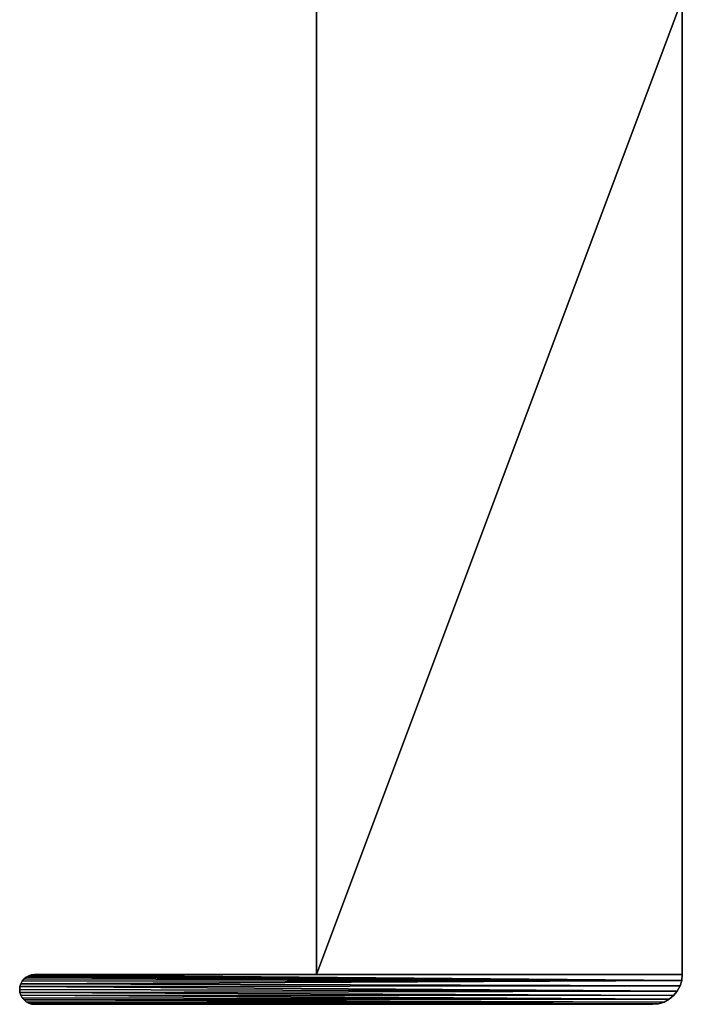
# Model space of a CAD drawing. Header units: metres. Extents: x -59 to 28, y 0 to 1680.
# Tile 1 of 115: x -34 to 0, y 0 to 50. Entities that reach past the tile are written whole.
import ezdxf

# ---------------------------------------------------------------- set-up
doc = ezdxf.new("R2010")
doc.units = ezdxf.units.M

msp = doc.modelspace()

# ---------------------------------------------------------------- linework, layer by layer
at = {"layer": 'ELYT3PV163'}
for points in [[(-18.5, 1.5, 1500), (0, 50.799999, 1500), (-18.5, 52.299999, 1500)], [(-18.5, 52.299999, 1500), (-18.5, 1.5), (-18.5, 1.5, 1500)], [(-18.5, 52.299999, 1436), (-18.5, 1.5), (-18.5, 52.299999, 1500)], [(-18.5, 1.5), (-18.5, 52.299999, 15.88146), (-18.5, 52.299999)], [(-18.5, 52.299999, 15.88146), (-18.5, 1.5), (-18.5, 52.299999, 1436)], [(-18.5, 1.5), (-18.5, 52.299999), (0, 50.799999)], [(0, 1.5, 1500), (0, 50.799999, 1500), (-18.5, 1.5, 1500)], [(0, 1.5), (-18.5, 1.5), (0, 50.799999)], [(0, 1.5, 1500), (0, 1.5), (0, 50.799999, 1500)], [(0, 1.5), (0, 50.799999), (0, 50.799999, 1500)], [(-18.5, 1.5, 1500), (-32.75, 1.5, 1500), (-32.896317, 1.485589, 1500)], [(-0.028822, 1.207365, 1500), (0, 1.5, 1500), (-32.896317, 1.485589, 1500)], [(-32.896317, 1.485589, 1500), (0, 1.5, 1500), (-18.5, 1.5, 1500)], [(-32.896317, 1.485589), (-32.896317, 1.485589, 1500), (-32.75, 1.5)], [(-32.896317, 1.485589, 1500), (-32.75, 1.5, 1500), (-32.75, 1.5)], [(-18.5, 1.5), (-32.896317, 1.485589), (-32.75, 1.5)], [(-0.028822, 1.207365), (-32.896317, 1.485589), (0, 1.5)], [(-32.896317, 1.485589), (-18.5, 1.5), (0, 1.5)], [(-18.5, 1.5), (-32.75, 1.5), (-18.5, 1.5, 1500)], [(-32.75, 1.5), (-32.75, 1.5, 1500), (-18.5, 1.5, 1500)], [(0, 1.5), (0, 1.5, 1500), (-0.028822, 1.207365)], [(0, 1.5, 1500), (-0.028822, 1.207365, 1500), (-0.028822, 1.207365)], [(-33.485588, 0.896318, 1500), (-0.114181, 0.925975, 1500), (-33.442909, 1.037013, 1500)], [(-33.485588, 0.896318), (-33.485588, 0.896318, 1500), (-33.442909, 1.037013)], [(-33.485588, 0.896318, 1500), (-33.442909, 1.037013, 1500), (-33.442909, 1.037013)], [(-33.442909, 1.037013), (-0.114181, 0.925975), (-33.485588, 0.896318)], [(-0.028822, 1.207365, 1500), (-33.442909, 1.037013, 1500), (-0.114181, 0.925975, 1500)], [(-33.442909, 1.037013, 1500), (-0.028822, 1.207365, 1500), (-33.373604, 1.166678, 1500)], [(-33.373604, 1.166678), (-0.028822, 1.207365), (-33.442909, 1.037013)], [(-0.028822, 1.207365), (-0.114181, 0.925975), (-33.442909, 1.037013)], [(-33.442909, 1.037013), (-33.442909, 1.037013, 1500), (-33.373604, 1.166678)], [(-33.442909, 1.037013, 1500), (-33.373604, 1.166678, 1500), (-33.373604, 1.166678)], [(-33.373604, 1.166678, 1500), (-0.028822, 1.207365, 1500), (-33.280331, 1.28033, 1500)], [(-33.373604, 1.166678), (-33.373604, 1.166678, 1500), (-33.280331, 1.28033)], [(-33.373604, 1.166678, 1500), (-33.280331, 1.28033, 1500), (-33.280331, 1.28033)], [(-33.280331, 1.28033), (-0.028822, 1.207365), (-33.373604, 1.166678)], [(-33.280331, 1.28033, 1500), (-0.028822, 1.207365, 1500), (-33.166679, 1.373602, 1500)], [(-33.280331, 1.28033), (-33.280331, 1.28033, 1500), (-33.166679, 1.373602)], [(-33.280331, 1.28033, 1500), (-33.166679, 1.373602, 1500), (-33.166679, 1.373602)], [(-33.166679, 1.373602), (-0.028822, 1.207365), (-33.280331, 1.28033)], [(-33.166679, 1.373602, 1500), (-0.028822, 1.207365, 1500), (-33.037014, 1.44291, 1500)], [(-33.166679, 1.373602), (-33.166679, 1.373602, 1500), (-33.037014, 1.44291)], [(-33.166679, 1.373602, 1500), (-33.037014, 1.44291, 1500), (-33.037014, 1.44291)], [(-33.037014, 1.44291), (-0.028822, 1.207365), (-33.166679, 1.373602)], [(-33.037014, 1.44291, 1500), (-0.028822, 1.207365, 1500), (-32.896317, 1.485589, 1500)], [(-33.037014, 1.44291), (-33.037014, 1.44291, 1500), (-32.896317, 1.485589)], [(-33.037014, 1.44291, 1500), (-32.896317, 1.485589, 1500), (-32.896317, 1.485589)], [(-32.896317, 1.485589), (-0.028822, 1.207365), (-33.037014, 1.44291)], [(-0.028822, 1.207365), (-0.028822, 1.207365, 1500), (-0.114181, 0.925975)], [(-0.028822, 1.207365, 1500), (-0.114181, 0.925975, 1500), (-0.114181, 0.925975)], [(-33.5, 0.75, 1500), (-0.252796, 0.666645, 1500), (-33.485588, 0.896318, 1500)], [(-33.5, 0.75), (-33.5, 0.75, 1500), (-33.485588, 0.896318)], [(-33.5, 0.75, 1500), (-33.485588, 0.896318, 1500), (-33.485588, 0.896318)], [(-33.485588, 0.896318), (-0.252796, 0.666645), (-33.5, 0.75)], [(-33.5, 0.75, 1500), (-33.485588, 0.603682, 1500), (-0.252796, 0.666645, 1500)], [(-33.485588, 0.603682), (-33.485588, 0.603682, 1500), (-33.5, 0.75)], [(-33.485588, 0.603682, 1500), (-33.5, 0.75, 1500), (-33.5, 0.75)], [(-0.252796, 0.666645), (-33.485588, 0.603682), (-33.5, 0.75)], [(-0.252796, 0.666645, 1500), (-0.114181, 0.925975, 1500), (-33.485588, 0.896318, 1500)], [(-0.114181, 0.925975), (-0.252796, 0.666645), (-33.485588, 0.896318)], [(-0.252796, 0.666645, 1500), (-33.485588, 0.603682, 1500), (-0.43934, 0.43934, 1500)], [(-0.43934, 0.43934), (-33.485588, 0.603682), (-0.252796, 0.666645)], [(-33.485588, 0.603682, 1500), (-33.442909, 0.462987, 1500), (-0.43934, 0.43934, 1500)], [(-33.442909, 0.462987), (-33.442909, 0.462987, 1500), (-33.485588, 0.603682)], [(-33.442909, 0.462987, 1500), (-33.485588, 0.603682, 1500), (-33.485588, 0.603682)], [(-33.442909, 0.462987), (-33.485588, 0.603682), (-0.43934, 0.43934)], [(-0.252796, 0.666645), (-0.252796, 0.666645, 1500), (-0.43934, 0.43934)], [(-0.252796, 0.666645, 1500), (-0.43934, 0.43934, 1500), (-0.43934, 0.43934)], [(-0.114181, 0.925975), (-0.114181, 0.925975, 1500), (-0.252796, 0.666645)], [(-0.114181, 0.925975, 1500), (-0.252796, 0.666645, 1500), (-0.252796, 0.666645)], [(-0.43934, 0.43934, 1500), (-33.442909, 0.462987, 1500), (-0.666645, 0.252796, 1500)], [(-33.442909, 0.462987, 1500), (-33.373604, 0.333322, 1500), (-0.666645, 0.252796, 1500)], [(-33.373604, 0.333322), (-33.373604, 0.333322, 1500), (-33.442909, 0.462987)], [(-33.373604, 0.333322, 1500), (-33.442909, 0.462987, 1500), (-33.442909, 0.462987)], [(-33.373604, 0.333322), (-33.442909, 0.462987), (-0.666645, 0.252796)], [(-0.666645, 0.252796), (-33.442909, 0.462987), (-0.43934, 0.43934)], [(-0.666645, 0.252796, 1500), (-33.373604, 0.333322, 1500), (-33.280331, 0.21967, 1500)], [(-33.280331, 0.21967), (-33.280331, 0.21967, 1500), (-33.373604, 0.333322)], [(-33.280331, 0.21967, 1500), (-33.373604, 0.333322, 1500), (-33.373604, 0.333322)], [(-33.280331, 0.21967), (-33.373604, 0.333322), (-0.666645, 0.252796)], [(-0.666645, 0.252796, 1500), (-33.280331, 0.21967, 1500), (-0.925975, 0.114181, 1500)], [(-0.925975, 0.114181), (-33.280331, 0.21967), (-0.666645, 0.252796)], [(-33.280331, 0.21967, 1500), (-33.166679, 0.126398, 1500), (-0.925975, 0.114181, 1500)], [(-33.166679, 0.126398), (-33.166679, 0.126398, 1500), (-33.280331, 0.21967)], [(-33.166679, 0.126398, 1500), (-33.280331, 0.21967, 1500), (-33.280331, 0.21967)], [(-33.166679, 0.126398), (-33.280331, 0.21967), (-0.925975, 0.114181)], [(-0.925975, 0.114181, 1500), (-33.166679, 0.126398, 1500), (-1.207365, 0.028822, 1500)], [(-33.166679, 0.126398, 1500), (-33.037014, 0.05709, 1500), (-1.207365, 0.028822, 1500)], [(-33.037014, 0.05709), (-33.037014, 0.05709, 1500), (-33.166679, 0.126398)], [(-33.037014, 0.05709, 1500), (-33.166679, 0.126398, 1500), (-33.166679, 0.126398)], [(-33.037014, 0.05709), (-33.166679, 0.126398), (-1.207365, 0.028822)], [(-1.207365, 0.028822), (-33.166679, 0.126398), (-0.925975, 0.114181)], [(-1.207365, 0.028822, 1500), (-33.037014, 0.05709, 1500), (-32.896317, 0.014411, 1500)], [(-32.896317, 0.014411), (-32.896317, 0.014411, 1500), (-33.037014, 0.05709)], [(-32.896317, 0.014411, 1500), (-33.037014, 0.05709, 1500), (-33.037014, 0.05709)], [(-32.896317, 0.014411), (-33.037014, 0.05709), (-1.207365, 0.028822)], [(-32.896317, 0.014411, 1500), (-32.75, 0, 1500), (-1.207365, 0.028822, 1500)], [(-32.896317, 0.014411), (-1.207365, 0.028822), (-32.75, 0)], [(-32.75, 0), (-32.75, 0, 1500), (-32.896317, 0.014411)], [(-32.75, 0, 1500), (-32.896317, 0.014411, 1500), (-32.896317, 0.014411)], [(-32.75, 0, 1500), (-1.5, 0, 1500), (-1.207365, 0.028822, 1500)], [(-1.207365, 0.028822), (-1.5, 0), (-32.75, 0)], [(-32.75, 0), (-1.5, 0), (-32.75, 0, 1500)], [(-1.5, 0), (-1.5, 0, 1500), (-32.75, 0, 1500)], [(-1.207365, 0.028822), (-1.207365, 0.028822, 1500), (-1.5, 0)], [(-1.207365, 0.028822, 1500), (-1.5, 0, 1500), (-1.5, 0)], [(-0.925975, 0.114181), (-0.925975, 0.114181, 1500), (-1.207365, 0.028822)], [(-0.925975, 0.114181, 1500), (-1.207365, 0.028822, 1500), (-1.207365, 0.028822)], [(-0.666645, 0.252796), (-0.666645, 0.252796, 1500), (-0.925975, 0.114181)], [(-0.666645, 0.252796, 1500), (-0.925975, 0.114181, 1500), (-0.925975, 0.114181)], [(-0.43934, 0.43934), (-0.43934, 0.43934, 1500), (-0.666645, 0.252796)], [(-0.43934, 0.43934, 1500), (-0.666645, 0.252796, 1500), (-0.666645, 0.252796)]]:
    msp.add_3dface(points, dxfattribs=at)

doc.saveas('drawing.dxf')
